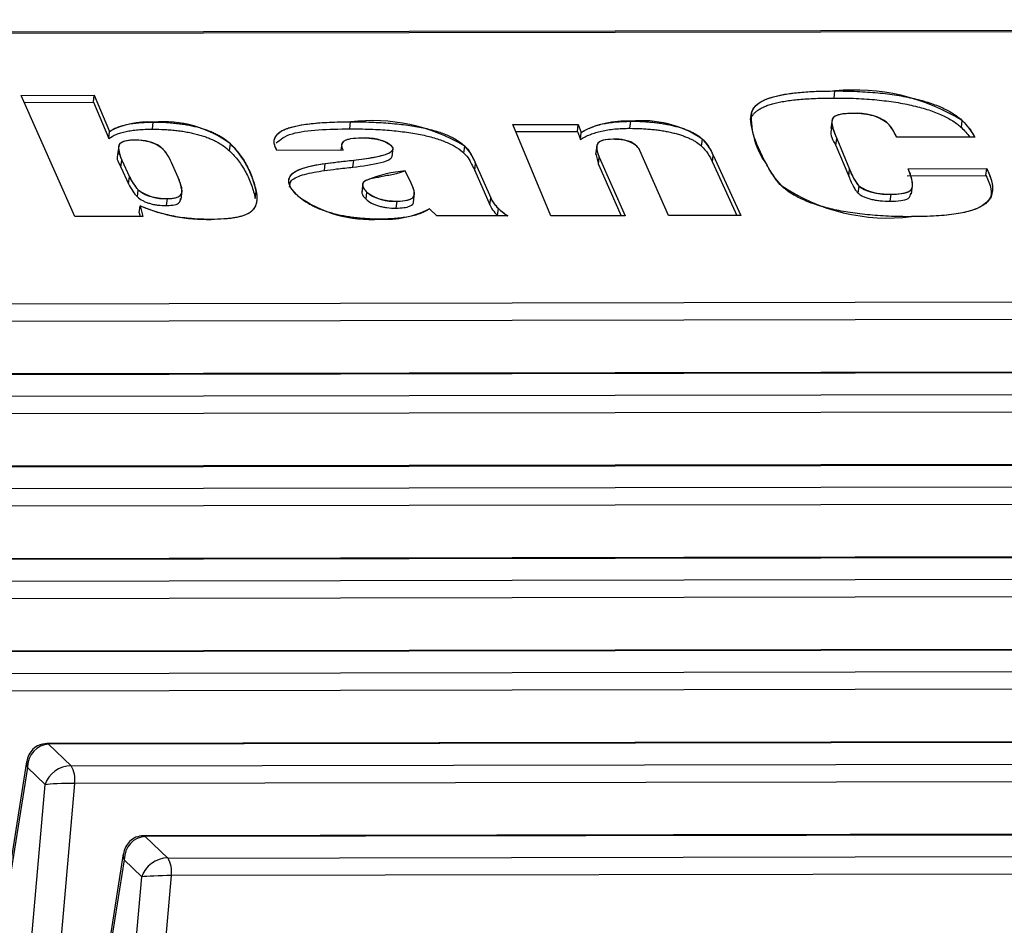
# Model space of a CAD drawing. Header units: millimetres. Extents: x 1578 to 1793, y 2179 to 2535.
# Tile 5 of 19: x 1639 to 1652, y 2306 to 2318. Entities that reach past the tile are written whole.
import ezdxf

# ---------------------------------------------------------------- set-up
doc = ezdxf.new("R2010")
doc.units = ezdxf.units.MM

msp = doc.modelspace()

# ---------------------------------------------------------------- linework, layer by layer
at = {"linetype": 'Continuous', "lineweight": 25}
for p, q in [((1735.619, 2317.984), (1629.778, 2317.799)), ((1735.654, 2317.967), (1629.813, 2317.782)), ((1638.777, 2316.966), (1639.759, 2316.968)), ((1639.496, 2315.337), (1638.777, 2316.966)), ((1639.747, 2316.874), (1639.759, 2316.968)), ((1639.759, 2316.968), (1639.964, 2316.482)), ((1649.693, 2316.931), (1649.704, 2317.026)), ((1638.819, 2316.872), (1639.747, 2316.874)), ((1639.747, 2316.874), (1639.953, 2316.388)), ((1648.572, 2316.637), (1648.583, 2316.732)), ((1640.538, 2316.513), (1640.55, 2316.607)), ((1643.188, 2316.517), (1643.2, 2316.612)), ((1645.381, 2316.575), (1646.257, 2316.577)), ((1645.888, 2315.348), (1645.381, 2316.575)), ((1646.246, 2316.482), (1646.257, 2316.577)), ((1646.257, 2316.577), (1646.297, 2316.468)), ((1646.952, 2316.524), (1646.964, 2316.618)), ((1649.666, 2316.638), (1649.651, 2316.52)), ((1651.402, 2316.533), (1651.413, 2316.628)), ((1639.953, 2316.388), (1639.964, 2316.482)), ((1645.42, 2316.481), (1646.246, 2316.482)), ((1646.246, 2316.482), (1646.286, 2316.374)), ((1646.286, 2316.374), (1646.297, 2316.468)), ((1641.576, 2316.22), (1641.588, 2316.315)), ((1643.081, 2316.315), (1643.07, 2316.229)), ((1647.912, 2316.285), (1647.924, 2316.379)), ((1649.717, 2316.293), (1649.729, 2316.388)), ((1649.729, 2316.388), (1649.901, 2315.975)), ((1651.581, 2316.405), (1650.535, 2316.403)), ((1640.086, 2316.287), (1640.072, 2316.168)), ((1643.099, 2316.229), (1642.212, 2316.228)), ((1643.759, 2316.139), (1643.773, 2316.257)), ((1644.723, 2316.19), (1644.735, 2316.284)), ((1646.505, 2316.289), (1646.491, 2316.171)), ((1646.495, 2316.182), (1646.528, 2316.04)), ((1647.467, 2315.351), (1647.085, 2316.226)), ((1649.717, 2316.293), (1649.89, 2315.881)), ((1640.117, 2316.003), (1640.128, 2316.098)), ((1640.128, 2316.098), (1640.231, 2315.873)), ((1640.886, 2315.863), (1640.795, 2316.064)), ((1642.849, 2315.956), (1642.861, 2316.051)), ((1643.23, 2316.002), (1643.242, 2316.097)), ((1644.868, 2315.955), (1644.879, 2316.05)), ((1644.879, 2316.05), (1645.082, 2315.589)), ((1646.528, 2316.04), (1646.539, 2316.135)), ((1646.528, 2316.04), (1646.834, 2315.35)), ((1646.539, 2316.135), (1646.888, 2315.35)), ((1648.059, 2316.067), (1648.07, 2316.162)), ((1648.059, 2316.067), (1648.385, 2315.353)), ((1648.07, 2316.162), (1648.44, 2315.353)), ((1640.117, 2316.003), (1640.219, 2315.778)), ((1644.013, 2315.786), (1643.934, 2315.951)), ((1644.868, 2315.955), (1645.07, 2315.494)), ((1649.89, 2315.881), (1649.901, 2315.975)), ((1650.687, 2315.981), (1651.743, 2315.983)), ((1651.732, 2315.888), (1651.743, 2315.983)), ((1640.219, 2315.778), (1640.231, 2315.873)), ((1643.364, 2315.786), (1643.349, 2315.667)), ((1650.675, 2315.886), (1651.732, 2315.888)), ((1640.338, 2315.603), (1640.349, 2315.698)), ((1640.923, 2315.566), (1640.938, 2315.684)), ((1641.92, 2315.58), (1641.932, 2315.674)), ((1643.408, 2315.572), (1643.42, 2315.667)), ((1644.043, 2315.53), (1644.057, 2315.649)), ((1650.016, 2315.653), (1650.028, 2315.748)), ((1650.445, 2315.544), (1650.457, 2315.638)), ((1650.732, 2315.638), (1650.747, 2315.756)), ((1640.729, 2315.486), (1640.741, 2315.581)), ((1643.814, 2315.451), (1643.826, 2315.546)), ((1645.07, 2315.494), (1645.082, 2315.589)), ((1640.363, 2315.387), (1640.375, 2315.481)), ((1640.363, 2315.387), (1640.376, 2315.339)), ((1640.375, 2315.481), (1640.411, 2315.339)), ((1644.358, 2315.346), (1644.258, 2315.441)), ((1645.173, 2315.354), (1645.185, 2315.448)), ((1640.411, 2315.339), (1639.496, 2315.337)), ((1645.31, 2315.347), (1644.358, 2315.346)), ((1646.888, 2315.35), (1645.888, 2315.348)), ((1648.44, 2315.353), (1647.467, 2315.351)), ((1632.955, 2314.157), (1740.103, 2314.345)), ((1740.15, 2314.107), (1633.002, 2313.92)), ((1741.076, 2313.404), (1633.929, 2313.216)), ((1741.1, 2313.393), (1633.952, 2313.206)), ((1634.253, 2312.918), (1741.401, 2313.105)), ((1741.448, 2312.868), (1634.3, 2312.68)), ((1742.374, 2312.164), (1635.227, 2311.977)), ((1742.398, 2312.153), (1635.25, 2311.966)), ((1635.552, 2311.678), (1742.699, 2311.866)), ((1742.746, 2311.628), (1635.598, 2311.441)), ((1743.673, 2310.925), (1636.525, 2310.737)), ((1743.696, 2310.914), (1636.549, 2310.727)), ((1636.85, 2310.439), (1743.997, 2310.626)), ((1744.044, 2310.389), (1636.897, 2310.201)), ((1744.971, 2309.685), (1637.823, 2309.498)), ((1744.994, 2309.674), (1637.847, 2309.487)), ((1638.148, 2309.199), (1745.295, 2309.387)), ((1745.342, 2309.149), (1638.195, 2308.962)), ((1746.269, 2308.446), (1639.121, 2308.258)), ((1746.292, 2308.435), (1639.145, 2308.248)), ((1639.145, 2308.248), (1639.446, 2307.96)), ((1639.446, 2307.96), (1746.594, 2308.147)), ((1638.85, 2308.014), (1638.515, 2305.9)), ((1638.862, 2307.934), (1638.531, 2305.852)), ((1639.1, 2307.706), (1638.862, 2307.934)), ((1746.64, 2307.91), (1639.493, 2307.722)), ((1638.905, 2305.495), (1639.1, 2307.706)), ((1639.493, 2307.722), (1639.29, 2305.423)), ((1747.567, 2307.206), (1640.42, 2307.019)), ((1747.591, 2307.195), (1640.443, 2307.008)), ((1640.443, 2307.008), (1640.744, 2306.72)), ((1640.744, 2306.72), (1747.892, 2306.908)), ((1640.148, 2306.774), (1639.813, 2304.66)), ((1640.16, 2306.694), (1639.829, 2304.613)), ((1640.398, 2306.466), (1640.16, 2306.694)), ((1747.939, 2306.67), (1640.791, 2306.483)), ((1640.203, 2304.255), (1640.398, 2306.466)), ((1640.791, 2306.483), (1640.588, 2304.183))]:
    msp.add_line(p, q, dxfattribs=at)
at = {"linetype": 'Continuous'}
for p, q in [((1638.777, 2316.966), (1639.759, 2316.968)), ((1639.496, 2315.337), (1638.777, 2316.966)), ((1639.759, 2316.968), (1639.964, 2316.482)), ((1645.381, 2316.575), (1646.257, 2316.577)), ((1645.888, 2315.348), (1645.381, 2316.575)), ((1646.257, 2316.577), (1646.297, 2316.468)), ((1649.729, 2316.388), (1649.901, 2315.975)), ((1651.581, 2316.405), (1650.535, 2316.403)), ((1643.099, 2316.229), (1642.212, 2316.228)), ((1647.467, 2315.351), (1647.085, 2316.226)), ((1640.128, 2316.098), (1640.231, 2315.873)), ((1640.886, 2315.863), (1640.795, 2316.064)), ((1644.879, 2316.05), (1645.082, 2315.589)), ((1646.539, 2316.135), (1646.888, 2315.35)), ((1648.07, 2316.162), (1648.44, 2315.353)), ((1644.013, 2315.786), (1643.934, 2315.951)), ((1650.687, 2315.981), (1651.743, 2315.983)), ((1640.375, 2315.481), (1640.411, 2315.339)), ((1644.358, 2315.346), (1644.258, 2315.441)), ((1640.411, 2315.339), (1639.496, 2315.337)), ((1645.31, 2315.347), (1644.358, 2315.346)), ((1646.888, 2315.35), (1645.888, 2315.348)), ((1648.44, 2315.353), (1647.467, 2315.351))]:
    msp.add_line(p, q, dxfattribs=at)
at = {"linetype": 'Continuous', "flags": 128}
for points in [[(1648.583, 2316.732), (1648.604, 2316.783), (1648.644, 2316.831), (1648.702, 2316.876), (1648.781, 2316.915), (1648.881, 2316.948), (1648.998, 2316.975), (1649.123, 2316.995), (1649.258, 2317.009), (1649.401, 2317.019), (1649.551, 2317.024), (1649.704, 2317.026)], [(1649.944, 2316.724), (1649.871, 2316.722), (1649.803, 2316.715), (1649.747, 2316.704), (1649.705, 2316.687), (1649.679, 2316.666), (1649.667, 2316.643), (1649.664, 2316.618), (1649.664, 2316.593), (1649.677, 2316.525), (1649.7, 2316.457), (1649.729, 2316.388)], [(1642.212, 2316.228), (1642.189, 2316.275), (1642.176, 2316.321), (1642.176, 2316.367), (1642.191, 2316.41), (1642.223, 2316.451), (1642.273, 2316.488), (1642.343, 2316.52), (1642.43, 2316.546), (1642.536, 2316.569), (1642.655, 2316.586), (1642.783, 2316.598), (1642.918, 2316.606), (1643.057, 2316.61), (1643.2, 2316.612)], [(1640.301, 2316.365), (1640.243, 2316.363), (1640.193, 2316.357), (1640.152, 2316.346), (1640.122, 2316.332), (1640.097, 2316.31), (1640.086, 2316.285), (1640.084, 2316.259), (1640.091, 2316.206), (1640.106, 2316.152), (1640.128, 2316.098)], [(1643.346, 2316.391), (1643.271, 2316.389), (1643.204, 2316.382), (1643.148, 2316.369), (1643.109, 2316.351), (1643.088, 2316.329), (1643.079, 2316.297), (1643.084, 2316.264), (1643.099, 2316.229)], [(1646.725, 2316.376), (1646.655, 2316.373), (1646.596, 2316.364), (1646.553, 2316.348), (1646.526, 2316.329), (1646.511, 2316.307), (1646.505, 2316.283), (1646.506, 2316.234), (1646.52, 2316.185), (1646.539, 2316.135)], [(1643.242, 2316.097), (1643.376, 2316.113), (1643.503, 2316.134), (1643.618, 2316.159), (1643.669, 2316.174), (1643.713, 2316.191), (1643.747, 2316.211), (1643.768, 2316.234), (1643.77, 2316.26), (1643.751, 2316.287)], [(1642.487, 2315.621), (1642.437, 2315.673), (1642.399, 2315.725), (1642.376, 2315.776), (1642.37, 2315.826), (1642.385, 2315.873), (1642.421, 2315.917), (1642.476, 2315.954), (1642.55, 2315.986), (1642.641, 2316.012), (1642.746, 2316.034), (1642.861, 2316.051)], [(1642.861, 2316.051), (1643.072, 2316.077), (1643.242, 2316.097)], [(1650.457, 2315.638), (1650.532, 2315.64), (1650.6, 2315.647), (1650.656, 2315.66), (1650.698, 2315.677), (1650.726, 2315.698), (1650.74, 2315.721), (1650.745, 2315.746), (1650.746, 2315.772), (1650.736, 2315.84), (1650.715, 2315.91), (1650.687, 2315.981)], [(1651.743, 2315.983), (1651.777, 2315.908), (1651.802, 2315.834), (1651.818, 2315.761), (1651.819, 2315.69), (1651.808, 2315.635), (1651.785, 2315.582), (1651.746, 2315.531), (1651.687, 2315.485), (1651.615, 2315.448), (1651.525, 2315.416), (1651.419, 2315.39), (1651.299, 2315.37), (1651.168, 2315.354), (1651.028, 2315.344), (1650.882, 2315.338), (1650.731, 2315.337)], [(1640.741, 2315.581), (1640.799, 2315.583), (1640.848, 2315.591), (1640.885, 2315.604), (1640.91, 2315.62), (1640.928, 2315.644), (1640.936, 2315.67), (1640.936, 2315.697), (1640.918, 2315.779), (1640.886, 2315.863)], [(1643.43, 2315.833), (1643.393, 2315.816), (1643.37, 2315.795), (1643.362, 2315.772), (1643.364, 2315.747), (1643.383, 2315.707), (1643.42, 2315.667)], [(1643.826, 2315.546), (1643.897, 2315.549), (1643.957, 2315.557), (1644.004, 2315.572), (1644.034, 2315.591), (1644.05, 2315.613), (1644.056, 2315.636), (1644.053, 2315.685), (1644.036, 2315.735), (1644.013, 2315.786)], [(1641.932, 2315.674), (1641.94, 2315.625), (1641.942, 2315.576), (1641.936, 2315.528), (1641.922, 2315.481), (1641.895, 2315.436), (1641.85, 2315.394), (1641.798, 2315.366), (1641.73, 2315.341), (1641.645, 2315.323), (1641.548, 2315.31), (1641.441, 2315.302), (1641.327, 2315.3)]]:
    msp.add_lwpolyline(points, dxfattribs=at)
at = {"linetype": 'Continuous', "lineweight": 25, "flags": 128}
for points in [[(1639.121, 2308.258), (1639.132, 2308.256), (1639.145, 2308.248)], [(1640.42, 2307.019), (1640.43, 2307.017), (1640.443, 2307.008)]]:
    msp.add_lwpolyline(points, dxfattribs=at)
at = {"linetype": 'Continuous'}
for centre, radius, start, end in [((1649.968, 2314.29), 2.749, 58.2859, 95.5145), ((1649.656, 2316.67), 1.075, 176.6951, 216.3161), ((1650, 2316.025), 0.701, 54.0184, 94.556), ((1640.473, 2315.531), 1.079, 85.9262, 118.1558), ((1640.684, 2315.098), 1.515, 53.4139, 95.0868), ((1643.48, 2314.165), 2.463, 59.3726, 96.5305), ((1646.891, 2315.388), 1.233, 86.6122, 118.7949), ((1647.113, 2315.172), 1.454, 56.1384, 95.8988), ((1649.964, 2316.168), 0.617, 22.4035, 43.4731), ((1650.86, 2316.037), 0.81, 27.0314, 46.8715), ((1640.336, 2315.814), 0.552, 52.5586, 93.6246), ((1640.732, 2315.442), 1.222, 10.9595, 45.5584), ((1643.414, 2315.812), 0.583, 54.6585, 96.6906), ((1646.768, 2315.915), 0.463, 56.134, 95.339), ((1646.883, 2316.124), 0.226, 26.7339, 50.7558), ((1647.473, 2315.918), 0.645, 22.2587, 45.7095), ((1640.284, 2315.864), 0.549, 21.3871, 45.0452), ((1644.212, 2315.8), 0.713, 20.517, 42.7956), ((1649.761, 2316.494), 1.074, 205.4285, 223.2104), ((1644.063, 2314.266), 1.69, 94.3572, 111.9736), ((1650.55, 2316.187), 0.683, 198.0749, 220.0543), ((1640.832, 2316.152), 0.663, 204.8958, 223.2325), ((1640.697, 2316.147), 0.568, 232.2752, 274.4246), ((1643.78, 2316.134), 0.59, 232.41, 274.463), ((1650.419, 2317.895), 2.577, 235.9782, 276.9513), ((1650.41, 2316.348), 0.712, 237.5343, 273.8172), ((1643.463, 2316.939), 1.64, 233.4502, 274.5515), ((1645.443, 2315.745), 0.394, 203.4519, 228.9838), ((1641.277, 2317.626), 2.326, 247.1878, 271.2308), ((1643.676, 2316.585), 1.283, 266.3, 296.9529), ((1646.154, 2316.516), 1.442, 227.7919, 234.1739)]:
    msp.add_arc(centre, radius, start, end, dxfattribs=at)
at = {"linetype": 'Continuous', "lineweight": 25}
for centre in [(1639.156, 2307.779), (1640.454, 2306.54)]:
    msp.add_arc(centre, 0.342, 350.4281, 31.8644, dxfattribs=at)
for centre, major_axis, ratio, start_param, end_param in [((1639.141, 2307.934), (0.019, 0.313), 0.892085, 0.056381, 1.627177), ((1639.141, 2307.934), (0.286, -0.101), 0.627524, 3.246901, 3.656241), ((1639.38, 2307.706), (0.262, 0.156), 0.765614, 0.911134, 2.48193), ((1639.38, 2307.706), (0.302, 0.007), 0.049629, 1.186717, 2.757513), ((1640.44, 2306.695), (0.019, 0.313), 0.892085, 0.056381, 1.627177), ((1640.44, 2306.695), (0.286, -0.101), 0.627524, 3.246901, 3.656241), ((1640.678, 2306.467), (0.262, 0.156), 0.765614, 0.911134, 2.48193), ((1640.678, 2306.467), (0.302, 0.007), 0.049629, 1.186717, 2.757513)]:
    msp.add_ellipse(centre, major_axis=major_axis, ratio=ratio, start_param=start_param, end_param=end_param, dxfattribs=at)
for points, knots in [([(1648.583, 2316.732), (1648.59, 2316.756), (1648.605, 2316.79), (1648.644, 2316.832), (1648.678, 2316.862), (1648.722, 2316.888), (1648.772, 2316.912), (1648.83, 2316.934), (1648.895, 2316.953), (1648.969, 2316.97), (1649.049, 2316.985), (1649.139, 2316.997), (1649.236, 2317.008), (1649.341, 2317.016), (1649.495, 2317.024), (1649.619, 2317.025), (1649.704, 2317.026)], [0, 0, 0, 0, 0.127944, 0.189245, 0.248872, 0.307727, 0.365166, 0.422333, 0.479955, 0.53772, 0.597369, 0.658382, 0.721277, 0.78684, 0.854836, 1, 1, 1, 1]), ([(1649.704, 2317.026), (1649.801, 2317.026), (1649.947, 2317.023), (1650.141, 2317.012), (1650.277, 2317.002), (1650.408, 2316.987), (1650.534, 2316.969), (1650.654, 2316.948), (1650.769, 2316.924), (1650.876, 2316.896), (1650.977, 2316.866), (1651.07, 2316.833), (1651.155, 2316.797), (1651.232, 2316.759), (1651.327, 2316.702), (1651.381, 2316.658), (1651.413, 2316.628)], [0, 0, 0, 0, 0.148959, 0.217404, 0.282794, 0.344882, 0.404966, 0.463869, 0.521296, 0.578033, 0.634172, 0.690161, 0.747802, 0.806812, 0.867882, 1, 1, 1, 1]), ([(1648.572, 2316.637), (1648.578, 2316.661), (1648.593, 2316.696), (1648.633, 2316.738), (1648.666, 2316.767), (1648.711, 2316.793), (1648.76, 2316.818), (1648.818, 2316.839), (1648.884, 2316.859), (1648.957, 2316.875), (1649.038, 2316.89), (1649.127, 2316.903), (1649.224, 2316.913), (1649.329, 2316.921), (1649.484, 2316.929), (1649.608, 2316.931), (1649.693, 2316.931)], [0, 0, 0, 0, 0.127944, 0.189245, 0.248872, 0.307727, 0.365166, 0.422333, 0.479955, 0.53772, 0.597369, 0.658382, 0.721277, 0.78684, 0.854836, 1, 1, 1, 1]), ([(1649.693, 2316.931), (1649.79, 2316.932), (1649.935, 2316.929), (1650.129, 2316.918), (1650.265, 2316.907), (1650.396, 2316.892), (1650.522, 2316.875), (1650.642, 2316.853), (1650.757, 2316.829), (1650.865, 2316.801), (1650.965, 2316.771), (1651.058, 2316.738), (1651.143, 2316.703), (1651.22, 2316.664), (1651.315, 2316.608), (1651.37, 2316.564), (1651.402, 2316.533)], [0, 0, 0, 0, 0.148959, 0.217404, 0.282794, 0.344882, 0.404966, 0.463869, 0.521296, 0.578033, 0.634172, 0.690161, 0.747802, 0.806812, 0.867882, 1, 1, 1, 1]), ([(1648.79, 2316.033), (1648.749, 2316.109), (1648.695, 2316.219), (1648.637, 2316.358), (1648.606, 2316.449), (1648.586, 2316.531), (1648.572, 2316.625), (1648.573, 2316.691), (1648.583, 2316.732)], [0, 0, 0, 0, 0.321719, 0.463265, 0.591701, 0.708481, 0.815511, 1, 1, 1, 1]), ([(1649.944, 2316.724), (1649.882, 2316.724), (1649.794, 2316.718), (1649.715, 2316.694), (1649.683, 2316.674), (1649.669, 2316.653), (1649.664, 2316.631), (1649.662, 2316.604), (1649.666, 2316.571), (1649.675, 2316.533), (1649.694, 2316.471), (1649.714, 2316.422), (1649.729, 2316.388)], [0, 0, 0, 0, 0.15521, 0.226822, 0.301171, 0.345324, 0.401593, 0.470696, 0.55094, 0.644126, 0.750352, 1, 1, 1, 1]), ([(1650.412, 2316.593), (1650.392, 2316.612), (1650.355, 2316.639), (1650.284, 2316.671), (1650.226, 2316.691), (1650.161, 2316.706), (1650.065, 2316.721), (1649.991, 2316.724), (1649.944, 2316.724)], [0, 0, 0, 0, 0.285689, 0.40814, 0.524975, 0.637778, 0.750714, 1, 1, 1, 1]), ([(1639.964, 2316.482), (1639.992, 2316.502), (1640.04, 2316.529), (1640.125, 2316.559), (1640.195, 2316.577), (1640.273, 2316.59), (1640.386, 2316.604), (1640.483, 2316.607), (1640.55, 2316.607)], [0, 0, 0, 0, 0.269947, 0.396358, 0.517856, 0.63704, 0.756329, 1, 1, 1, 1]), ([(1640.55, 2316.607), (1640.606, 2316.607), (1640.69, 2316.606), (1640.803, 2316.597), (1640.882, 2316.589), (1640.959, 2316.579), (1641.033, 2316.566), (1641.104, 2316.551), (1641.173, 2316.533), (1641.238, 2316.513), (1641.298, 2316.491), (1641.357, 2316.467), (1641.41, 2316.44), (1641.461, 2316.412), (1641.524, 2316.37), (1641.565, 2316.337), (1641.588, 2316.315)], [0, 0, 0, 0, 0.132258, 0.193249, 0.251477, 0.308507, 0.363533, 0.418945, 0.474532, 0.531055, 0.589476, 0.649032, 0.711966, 0.777752, 0.848074, 1, 1, 1, 1]), ([(1642.212, 2316.228), (1642.194, 2316.258), (1642.175, 2316.303), (1642.173, 2316.36), (1642.182, 2316.398), (1642.204, 2316.432), (1642.236, 2316.464), (1642.279, 2316.493), (1642.335, 2316.518), (1642.402, 2316.54), (1642.481, 2316.559), (1642.571, 2316.575), (1642.673, 2316.588), (1642.788, 2316.599), (1642.962, 2316.609), (1643.102, 2316.612), (1643.2, 2316.612)], [0, 0, 0, 0, 0.136442, 0.199461, 0.259786, 0.317944, 0.374256, 0.42959, 0.484316, 0.539463, 0.596323, 0.655069, 0.717067, 0.781805, 0.850704, 1, 1, 1, 1]), ([(1643.2, 2316.612), (1643.291, 2316.612), (1643.428, 2316.609), (1643.608, 2316.602), (1643.733, 2316.592), (1643.852, 2316.581), (1643.966, 2316.567), (1644.073, 2316.55), (1644.174, 2316.531), (1644.269, 2316.509), (1644.357, 2316.484), (1644.438, 2316.457), (1644.512, 2316.427), (1644.579, 2316.395), (1644.66, 2316.347), (1644.709, 2316.31), (1644.735, 2316.284)], [0, 0, 0, 0, 0.15884, 0.231312, 0.299641, 0.363913, 0.425402, 0.484011, 0.540385, 0.595243, 0.649417, 0.703329, 0.75795, 0.814342, 0.873088, 1, 1, 1, 1]), ([(1646.297, 2316.468), (1646.336, 2316.492), (1646.399, 2316.525), (1646.5, 2316.562), (1646.579, 2316.583), (1646.665, 2316.598), (1646.787, 2316.614), (1646.892, 2316.618), (1646.964, 2316.618)], [0, 0, 0, 0, 0.294034, 0.424024, 0.545185, 0.660336, 0.772942, 1, 1, 1, 1]), ([(1646.964, 2316.618), (1647.016, 2316.619), (1647.095, 2316.617), (1647.2, 2316.61), (1647.275, 2316.603), (1647.347, 2316.594), (1647.418, 2316.583), (1647.486, 2316.57), (1647.551, 2316.555), (1647.613, 2316.538), (1647.671, 2316.52), (1647.725, 2316.5), (1647.773, 2316.479), (1647.818, 2316.456), (1647.873, 2316.423), (1647.905, 2316.397), (1647.924, 2316.379)], [0, 0, 0, 0, 0.140495, 0.20534, 0.26822, 0.328433, 0.387825, 0.446745, 0.505474, 0.564136, 0.622221, 0.680596, 0.740069, 0.800876, 0.864314, 1, 1, 1, 1]), ([(1650.535, 2316.403), (1650.517, 2316.44), (1650.492, 2316.485), (1650.46, 2316.537), (1650.439, 2316.563), (1650.425, 2316.581), (1650.412, 2316.593)], [0, 0, 0, 0, 0.591213, 0.710461, 0.819179, 1, 1, 1, 1]), ([(1651.413, 2316.628), (1651.45, 2316.593), (1651.516, 2316.519), (1651.561, 2316.445), (1651.581, 2316.405)], [0, 0, 0, 0, 0.462471, 1, 1, 1, 1]), ([(1639.953, 2316.388), (1639.98, 2316.407), (1640.028, 2316.435), (1640.114, 2316.464), (1640.183, 2316.482), (1640.261, 2316.495), (1640.374, 2316.509), (1640.472, 2316.512), (1640.538, 2316.513)], [0, 0, 0, 0, 0.269947, 0.396358, 0.517856, 0.63704, 0.756329, 1, 1, 1, 1]), ([(1640.538, 2316.513), (1640.595, 2316.512), (1640.679, 2316.511), (1640.791, 2316.503), (1640.871, 2316.495), (1640.947, 2316.484), (1641.022, 2316.471), (1641.093, 2316.456), (1641.161, 2316.438), (1641.227, 2316.419), (1641.287, 2316.396), (1641.346, 2316.372), (1641.399, 2316.346), (1641.45, 2316.317), (1641.512, 2316.275), (1641.553, 2316.243), (1641.576, 2316.22)], [0, 0, 0, 0, 0.132258, 0.193249, 0.251477, 0.308507, 0.363533, 0.418945, 0.474532, 0.531055, 0.589476, 0.649032, 0.711966, 0.777752, 0.848074, 1, 1, 1, 1]), ([(1642.201, 2316.328), (1642.257, 2316.374), (1642.363, 2316.461), (1642.765, 2316.509), (1643.047, 2316.515), (1643.188, 2316.517)], [0, 0, 0, 0, 0.3646865, 0.6818899, 1, 1, 1, 1]), ([(1643.188, 2316.517), (1643.28, 2316.518), (1643.416, 2316.515), (1643.596, 2316.507), (1643.722, 2316.498), (1643.841, 2316.486), (1643.954, 2316.472), (1644.062, 2316.455), (1644.163, 2316.436), (1644.258, 2316.414), (1644.345, 2316.389), (1644.427, 2316.362), (1644.5, 2316.332), (1644.567, 2316.3), (1644.649, 2316.253), (1644.697, 2316.215), (1644.723, 2316.19)], [0, 0, 0, 0, 0.15884, 0.231312, 0.299641, 0.363913, 0.425402, 0.484011, 0.540385, 0.595243, 0.649417, 0.703329, 0.75795, 0.814342, 0.873088, 1, 1, 1, 1]), ([(1646.286, 2316.374), (1646.325, 2316.398), (1646.388, 2316.431), (1646.489, 2316.467), (1646.568, 2316.488), (1646.654, 2316.504), (1646.776, 2316.52), (1646.88, 2316.524), (1646.952, 2316.524)], [0, 0, 0, 0, 0.294034, 0.424024, 0.545185, 0.660336, 0.772942, 1, 1, 1, 1]), ([(1646.952, 2316.524), (1647.005, 2316.524), (1647.083, 2316.522), (1647.189, 2316.515), (1647.263, 2316.509), (1647.336, 2316.5), (1647.406, 2316.489), (1647.474, 2316.476), (1647.54, 2316.461), (1647.601, 2316.444), (1647.66, 2316.426), (1647.713, 2316.406), (1647.761, 2316.384), (1647.806, 2316.362), (1647.862, 2316.328), (1647.894, 2316.303), (1647.912, 2316.285)], [0, 0, 0, 0, 0.140495, 0.20534, 0.26822, 0.328433, 0.387825, 0.446745, 0.505474, 0.564136, 0.622221, 0.680596, 0.740069, 0.800876, 0.864314, 1, 1, 1, 1]), ([(1649.666, 2316.53), (1649.661, 2316.52), (1649.624, 2316.447), (1649.674, 2316.364), (1649.717, 2316.293)], [0, 0, 0, 0, 0.142163, 1, 1, 1, 1]), ([(1651.402, 2316.533), (1651.444, 2316.491), (1651.487, 2316.448), (1651.512, 2316.406), (1651.513, 2316.405)], [0, 0, 0, 0, 0.974922, 1, 1, 1, 1]), ([(1640.301, 2316.365), (1640.25, 2316.366), (1640.182, 2316.358), (1640.123, 2316.335), (1640.1, 2316.316), (1640.089, 2316.297), (1640.085, 2316.278), (1640.083, 2316.256), (1640.085, 2316.231), (1640.091, 2316.202), (1640.102, 2316.158), (1640.118, 2316.122), (1640.128, 2316.098)], [0, 0, 0, 0, 0.15771, 0.237304, 0.324805, 0.375673, 0.436566, 0.506103, 0.585342, 0.674423, 0.772785, 1, 1, 1, 1]), ([(1640.672, 2316.253), (1640.654, 2316.268), (1640.625, 2316.292), (1640.567, 2316.319), (1640.521, 2316.336), (1640.47, 2316.349), (1640.395, 2316.362), (1640.338, 2316.365), (1640.301, 2316.365)], [0, 0, 0, 0, 0.295539, 0.423832, 0.542286, 0.656155, 0.764953, 1, 1, 1, 1]), ([(1641.588, 2316.315), (1641.633, 2316.271), (1641.694, 2316.202), (1641.76, 2316.106), (1641.806, 2316.026), (1641.847, 2315.942), (1641.895, 2315.824), (1641.92, 2315.735), (1641.932, 2315.674)], [0, 0, 0, 0, 0.202763, 0.317828, 0.442294, 0.574328, 0.71112, 1, 1, 1, 1]), ([(1643.346, 2316.391), (1643.292, 2316.391), (1643.22, 2316.386), (1643.145, 2316.37), (1643.109, 2316.353), (1643.087, 2316.33), (1643.073, 2316.29), (1643.086, 2316.254), (1643.099, 2316.229)], [0, 0, 0, 0, 0.232126, 0.335106, 0.437995, 0.549474, 0.679362, 1, 1, 1, 1]), ([(1643.751, 2316.287), (1643.736, 2316.303), (1643.704, 2316.324), (1643.646, 2316.35), (1643.597, 2316.366), (1643.541, 2316.377), (1643.455, 2316.389), (1643.389, 2316.391), (1643.346, 2316.391)], [0, 0, 0, 0, 0.273248, 0.389701, 0.500468, 0.611235, 0.726752, 1, 1, 1, 1]), ([(1646.725, 2316.376), (1646.675, 2316.376), (1646.603, 2316.37), (1646.545, 2316.346), (1646.522, 2316.327), (1646.51, 2316.308), (1646.506, 2316.29), (1646.502, 2316.271), (1646.504, 2316.249), (1646.508, 2316.224), (1646.518, 2316.186), (1646.531, 2316.155), (1646.539, 2316.135)], [0, 0, 0, 0, 0.17255, 0.259409, 0.355636, 0.409868, 0.471723, 0.540081, 0.616615, 0.700563, 0.792325, 1, 1, 1, 1]), ([(1647.026, 2316.3), (1647.014, 2316.311), (1646.992, 2316.328), (1646.949, 2316.347), (1646.913, 2316.358), (1646.872, 2316.367), (1646.808, 2316.375), (1646.758, 2316.376), (1646.725, 2316.376)], [0, 0, 0, 0, 0.274091, 0.390953, 0.498254, 0.605555, 0.723408, 1, 1, 1, 1]), ([(1647.085, 2316.226), (1647.081, 2316.236), (1647.065, 2316.261), (1647.042, 2316.286), (1647.026, 2316.3)], [0, 0, 0, 0, 0.421502, 1, 1, 1, 1]), ([(1647.924, 2316.379), (1647.957, 2316.346), (1648.017, 2316.273), (1648.053, 2316.201), (1648.07, 2316.162)], [0, 0, 0, 0, 0.453484, 1, 1, 1, 1]), ([(1640.08, 2316.179), (1640.077, 2316.174), (1640.047, 2316.121), (1640.083, 2316.059), (1640.117, 2316.003)], [0, 0, 0, 0, 0.090659, 1, 1, 1, 1]), ([(1640.795, 2316.064), (1640.781, 2316.1), (1640.759, 2316.143), (1640.723, 2316.194), (1640.701, 2316.221), (1640.685, 2316.24), (1640.672, 2316.253)], [0, 0, 0, 0, 0.570795, 0.695521, 0.808237, 1, 1, 1, 1]), ([(1641.576, 2316.22), (1641.621, 2316.176), (1641.682, 2316.107), (1641.748, 2316.012), (1641.794, 2315.932), (1641.836, 2315.848), (1641.883, 2315.73), (1641.908, 2315.64), (1641.92, 2315.58)], [0, 0, 0, 0, 0.202763, 0.317828, 0.442294, 0.574328, 0.71112, 1, 1, 1, 1]), ([(1643.242, 2316.097), (1643.336, 2316.107), (1643.466, 2316.125), (1643.609, 2316.155), (1643.686, 2316.178), (1643.739, 2316.203), (1643.779, 2316.237), (1643.773, 2316.267), (1643.751, 2316.287)], [0, 0, 0, 0, 0.345467, 0.488584, 0.613578, 0.723504, 0.820835, 1, 1, 1, 1]), ([(1644.723, 2316.19), (1644.751, 2316.162), (1644.781, 2316.124), (1644.809, 2316.076), (1644.835, 2316.026), (1644.855, 2315.985), (1644.868, 2315.955)], [0, 0, 0, 0, 0.353471, 0.472729, 0.61942, 1, 1, 1, 1]), ([(1644.735, 2316.284), (1644.763, 2316.256), (1644.792, 2316.219), (1644.821, 2316.171), (1644.846, 2316.12), (1644.867, 2316.079), (1644.879, 2316.05)], [0, 0, 0, 0, 0.353471, 0.472729, 0.61942, 1, 1, 1, 1]), ([(1647.912, 2316.285), (1647.946, 2316.252), (1648.006, 2316.179), (1648.042, 2316.107), (1648.059, 2316.067)], [0, 0, 0, 0, 0.453484, 1, 1, 1, 1]), ([(1642.487, 2315.621), (1642.46, 2315.648), (1642.422, 2315.688), (1642.391, 2315.739), (1642.375, 2315.775), (1642.369, 2315.809), (1642.371, 2315.841), (1642.382, 2315.87), (1642.401, 2315.898), (1642.428, 2315.924), (1642.464, 2315.948), (1642.509, 2315.97), (1642.562, 2315.991), (1642.624, 2316.009), (1642.72, 2316.031), (1642.802, 2316.044), (1642.861, 2316.051)], [0, 0, 0, 0, 0.14528, 0.212932, 0.278535, 0.341312, 0.401646, 0.461224, 0.518968, 0.576082, 0.633406, 0.690691, 0.749161, 0.808569, 0.87017, 1, 1, 1, 1]), ([(1642.861, 2316.051), (1642.914, 2316.058), (1643.04, 2316.074), (1643.169, 2316.088), (1643.242, 2316.097)], [0, 0, 0, 0, 0.432668, 1, 1, 1, 1]), ([(1643.23, 2316.002), (1643.363, 2316.019), (1643.562, 2316.045), (1643.735, 2316.103), (1643.753, 2316.139), (1643.759, 2316.151)], [0, 0, 0, 0, 0.575015, 0.86215, 1, 1, 1, 1]), ([(1648.977, 2315.759), (1648.963, 2315.774), (1648.939, 2315.798), (1648.912, 2315.833), (1648.889, 2315.864), (1648.866, 2315.9), (1648.831, 2315.957), (1648.808, 2316.001), (1648.79, 2316.033)], [0, 0, 0, 0, 0.164743, 0.265045, 0.378113, 0.506382, 0.652146, 1, 1, 1, 1]), ([(1642.381, 2315.733), (1642.383, 2315.764), (1642.387, 2315.834), (1642.568, 2315.912), (1642.755, 2315.942), (1642.849, 2315.956)], [0, 0, 0, 0, 0.286735, 0.643004, 1, 1, 1, 1]), ([(1642.849, 2315.956), (1642.903, 2315.964), (1643.028, 2315.98), (1643.158, 2315.994), (1643.23, 2316.002)], [0, 0, 0, 0, 0.432668, 1, 1, 1, 1]), ([(1643.934, 2315.951), (1643.904, 2315.938), (1643.846, 2315.92), (1643.754, 2315.899), (1643.672, 2315.884), (1643.59, 2315.87), (1643.509, 2315.853), (1643.457, 2315.842), (1643.43, 2315.833)], [0, 0, 0, 0, 0.242771, 0.384056, 0.542364, 0.695157, 0.822319, 1, 1, 1, 1]), ([(1649.901, 2315.975), (1649.912, 2315.949), (1649.926, 2315.911), (1649.95, 2315.863), (1649.965, 2315.833), (1649.982, 2315.807), (1649.999, 2315.779), (1650.016, 2315.759), (1650.028, 2315.748)], [0, 0, 0, 0, 0.352272, 0.501844, 0.633045, 0.748599, 0.848767, 1, 1, 1, 1]), ([(1650.457, 2315.638), (1650.524, 2315.638), (1650.615, 2315.646), (1650.696, 2315.672), (1650.727, 2315.695), (1650.74, 2315.719), (1650.746, 2315.742), (1650.747, 2315.77), (1650.744, 2315.802), (1650.737, 2315.84), (1650.72, 2315.9), (1650.702, 2315.947), (1650.687, 2315.981)], [0, 0, 0, 0, 0.159921, 0.237048, 0.317906, 0.365714, 0.423204, 0.491682, 0.571333, 0.661577, 0.762993, 1, 1, 1, 1]), ([(1651.743, 2315.983), (1651.772, 2315.928), (1651.802, 2315.849), (1651.821, 2315.75), (1651.82, 2315.684), (1651.808, 2315.625), (1651.782, 2315.572), (1651.744, 2315.526), (1651.692, 2315.485), (1651.625, 2315.45), (1651.543, 2315.42), (1651.446, 2315.394), (1651.333, 2315.373), (1651.205, 2315.357), (1651.009, 2315.341), (1650.845, 2315.337), (1650.731, 2315.337)], [0, 0, 0, 0, 0.172045, 0.249278, 0.321189, 0.387522, 0.449029, 0.50613, 0.55935, 0.610254, 0.661158, 0.712758, 0.765167, 0.819614, 0.876655, 1, 1, 1, 1]), ([(1640.219, 2315.778), (1640.237, 2315.745), (1640.267, 2315.687), (1640.312, 2315.628), (1640.338, 2315.603)], [0, 0, 0, 0, 0.57516, 1, 1, 1, 1]), ([(1640.231, 2315.873), (1640.249, 2315.839), (1640.279, 2315.782), (1640.324, 2315.723), (1640.349, 2315.698)], [0, 0, 0, 0, 0.57516, 1, 1, 1, 1]), ([(1640.741, 2315.581), (1640.79, 2315.58), (1640.854, 2315.589), (1640.906, 2315.613), (1640.925, 2315.634), (1640.933, 2315.655), (1640.938, 2315.675), (1640.936, 2315.698), (1640.932, 2315.724), (1640.927, 2315.754), (1640.911, 2315.8), (1640.899, 2315.837), (1640.886, 2315.863)], [0, 0, 0, 0, 0.146161, 0.225397, 0.314897, 0.367364, 0.428503, 0.499527, 0.580394, 0.670288, 0.770541, 1, 1, 1, 1]), ([(1643.43, 2315.833), (1643.407, 2315.826), (1643.383, 2315.812), (1643.365, 2315.789), (1643.361, 2315.768), (1643.363, 2315.746), (1643.378, 2315.712), (1643.401, 2315.685), (1643.42, 2315.667)], [0, 0, 0, 0, 0.208289, 0.318872, 0.439606, 0.568343, 0.703758, 1, 1, 1, 1]), ([(1643.826, 2315.546), (1643.879, 2315.546), (1643.951, 2315.552), (1644.015, 2315.575), (1644.039, 2315.594), (1644.05, 2315.612), (1644.055, 2315.629), (1644.057, 2315.649), (1644.056, 2315.671), (1644.05, 2315.696), (1644.037, 2315.734), (1644.025, 2315.765), (1644.013, 2315.786)], [0, 0, 0, 0, 0.177972, 0.265841, 0.359499, 0.412227, 0.473033, 0.540856, 0.615933, 0.699411, 0.79144, 1, 1, 1, 1]), ([(1649.89, 2315.881), (1649.9, 2315.854), (1649.914, 2315.817), (1649.938, 2315.769), (1649.954, 2315.739), (1649.97, 2315.712), (1649.987, 2315.684), (1650.005, 2315.665), (1650.016, 2315.653)], [0, 0, 0, 0, 0.352272, 0.501844, 0.633045, 0.748599, 0.848767, 1, 1, 1, 1]), ([(1651.732, 2315.888), (1651.76, 2315.829), (1651.81, 2315.726), (1651.801, 2315.628), (1651.798, 2315.587)], [0, 0, 0, 0, 0.576869, 1, 1, 1, 1]), ([(1640.349, 2315.698), (1640.368, 2315.681), (1640.399, 2315.656), (1640.46, 2315.627), (1640.509, 2315.61), (1640.562, 2315.597), (1640.641, 2315.584), (1640.702, 2315.581), (1640.741, 2315.581)], [0, 0, 0, 0, 0.300705, 0.426474, 0.542338, 0.652939, 0.76089, 1, 1, 1, 1]), ([(1641.932, 2315.674), (1641.938, 2315.643), (1641.946, 2315.597), (1641.939, 2315.539), (1641.931, 2315.501), (1641.916, 2315.467), (1641.896, 2315.436), (1641.871, 2315.409), (1641.839, 2315.385), (1641.799, 2315.366), (1641.755, 2315.348), (1641.701, 2315.333), (1641.641, 2315.321), (1641.573, 2315.312), (1641.47, 2315.303), (1641.386, 2315.3), (1641.327, 2315.3)], [0, 0, 0, 0, 0.179323, 0.259891, 0.334942, 0.404352, 0.468367, 0.527298, 0.581546, 0.633227, 0.68365, 0.733968, 0.784133, 0.835539, 0.888437, 1, 1, 1, 1]), ([(1643.356, 2315.679), (1643.354, 2315.67), (1643.345, 2315.637), (1643.381, 2315.6), (1643.408, 2315.572)], [0, 0, 0, 0, 0.255533, 1, 1, 1, 1]), ([(1643.42, 2315.667), (1643.438, 2315.649), (1643.472, 2315.624), (1643.533, 2315.594), (1643.583, 2315.577), (1643.638, 2315.563), (1643.721, 2315.549), (1643.785, 2315.546), (1643.826, 2315.546)], [0, 0, 0, 0, 0.297676, 0.422419, 0.538215, 0.647494, 0.756556, 1, 1, 1, 1]), ([(1650.731, 2315.337), (1650.631, 2315.336), (1650.481, 2315.339), (1650.281, 2315.35), (1650.142, 2315.362), (1650.008, 2315.377), (1649.88, 2315.395), (1649.758, 2315.417), (1649.643, 2315.443), (1649.534, 2315.471), (1649.432, 2315.503), (1649.337, 2315.538), (1649.25, 2315.576), (1649.17, 2315.617), (1649.07, 2315.678), (1649.012, 2315.726), (1648.977, 2315.759)], [0, 0, 0, 0, 0.147631, 0.215673, 0.279495, 0.340726, 0.399662, 0.456756, 0.512792, 0.56828, 0.62399, 0.680461, 0.738507, 0.799006, 0.862019, 1, 1, 1, 1]), ([(1650.016, 2315.653), (1650.032, 2315.638), (1650.065, 2315.615), (1650.13, 2315.589), (1650.185, 2315.573), (1650.246, 2315.559), (1650.335, 2315.547), (1650.402, 2315.543), (1650.445, 2315.544)], [0, 0, 0, 0, 0.26128, 0.381649, 0.50159, 0.620139, 0.740508, 1, 1, 1, 1]), ([(1650.028, 2315.748), (1650.043, 2315.733), (1650.076, 2315.71), (1650.141, 2315.684), (1650.197, 2315.667), (1650.257, 2315.654), (1650.346, 2315.641), (1650.414, 2315.638), (1650.457, 2315.638)], [0, 0, 0, 0, 0.26128, 0.381649, 0.50159, 0.620139, 0.740508, 1, 1, 1, 1]), ([(1650.445, 2315.544), (1650.495, 2315.545), (1650.595, 2315.549), (1650.716, 2315.584), (1650.72, 2315.627), (1650.722, 2315.652)], [0, 0, 0, 0, 0.2895332, 0.5787833, 1, 1, 1, 1]), ([(1640.338, 2315.603), (1640.357, 2315.586), (1640.387, 2315.562), (1640.448, 2315.533), (1640.497, 2315.516), (1640.55, 2315.502), (1640.63, 2315.489), (1640.69, 2315.486), (1640.729, 2315.486)], [0, 0, 0, 0, 0.300705, 0.426474, 0.542338, 0.652939, 0.76089, 1, 1, 1, 1]), ([(1640.729, 2315.486), (1640.768, 2315.488), (1640.846, 2315.493), (1640.915, 2315.528), (1640.916, 2315.56), (1640.916, 2315.579)], [0, 0, 0, 0, 0.294256, 0.589708, 1, 1, 1, 1]), ([(1643.593, 2315.304), (1643.535, 2315.304), (1643.448, 2315.306), (1643.33, 2315.315), (1643.246, 2315.324), (1643.164, 2315.335), (1643.085, 2315.35), (1643.009, 2315.367), (1642.935, 2315.387), (1642.864, 2315.409), (1642.797, 2315.433), (1642.734, 2315.459), (1642.676, 2315.487), (1642.623, 2315.518), (1642.553, 2315.563), (1642.513, 2315.598), (1642.487, 2315.621)], [0, 0, 0, 0, 0.128616, 0.187959, 0.245629, 0.302273, 0.357811, 0.413842, 0.471073, 0.529289, 0.588761, 0.649567, 0.712902, 0.779158, 0.849141, 1, 1, 1, 1]), ([(1643.408, 2315.572), (1643.426, 2315.555), (1643.46, 2315.53), (1643.521, 2315.499), (1643.572, 2315.482), (1643.627, 2315.468), (1643.709, 2315.454), (1643.773, 2315.451), (1643.814, 2315.451)], [0, 0, 0, 0, 0.297676, 0.422419, 0.538215, 0.647494, 0.756556, 1, 1, 1, 1]), ([(1643.814, 2315.451), (1643.85, 2315.453), (1643.923, 2315.455), (1644.021, 2315.483), (1644.051, 2315.517), (1644.044, 2315.542), (1644.044, 2315.542)], [0, 0, 0, 0, 0.250247, 0.5004, 0.997989, 1, 1, 1, 1]), ([(1645.082, 2315.589), (1645.09, 2315.567), (1645.117, 2315.52), (1645.158, 2315.473), (1645.185, 2315.448)], [0, 0, 0, 0, 0.47742, 1, 1, 1, 1]), ([(1641.327, 2315.3), (1641.243, 2315.3), (1641.116, 2315.304), (1640.946, 2315.322), (1640.829, 2315.341), (1640.714, 2315.366), (1640.554, 2315.411), (1640.445, 2315.452), (1640.375, 2315.481)], [0, 0, 0, 0, 0.255959, 0.370155, 0.481207, 0.593982, 0.716718, 1, 1, 1, 1]), ([(1644.258, 2315.441), (1644.229, 2315.419), (1644.173, 2315.39), (1644.078, 2315.358), (1643.997, 2315.339), (1643.91, 2315.323), (1643.778, 2315.309), (1643.67, 2315.304), (1643.593, 2315.304)], [0, 0, 0, 0, 0.260035, 0.385155, 0.508523, 0.631177, 0.753599, 1, 1, 1, 1]), ([(1645.07, 2315.494), (1645.079, 2315.472), (1645.106, 2315.426), (1645.147, 2315.378), (1645.173, 2315.354)], [0, 0, 0, 0, 0.47742, 1, 1, 1, 1]), ([(1645.185, 2315.448), (1645.199, 2315.433), (1645.243, 2315.399), (1645.284, 2315.366), (1645.31, 2315.347)], [0, 0, 0, 0, 0.449698, 1, 1, 1, 1]), ([(1639.121, 2308.258), (1639.086, 2308.254), (1639.017, 2308.246), (1638.933, 2308.187), (1638.874, 2308.109), (1638.859, 2308.048), (1638.851, 2308.017)], [0, 0, 0, 0, 0.265535, 0.517695, 0.757061, 1, 1, 1, 1]), ([(1640.42, 2307.019), (1640.384, 2307.015), (1640.315, 2307.007), (1640.231, 2306.948), (1640.172, 2306.869), (1640.157, 2306.808), (1640.149, 2306.777)], [0, 0, 0, 0, 0.265535, 0.517695, 0.757061, 1, 1, 1, 1])]:
    msp.add_open_spline(points, degree=3, knots=knots, dxfattribs=at)

doc.saveas('drawing.dxf')
